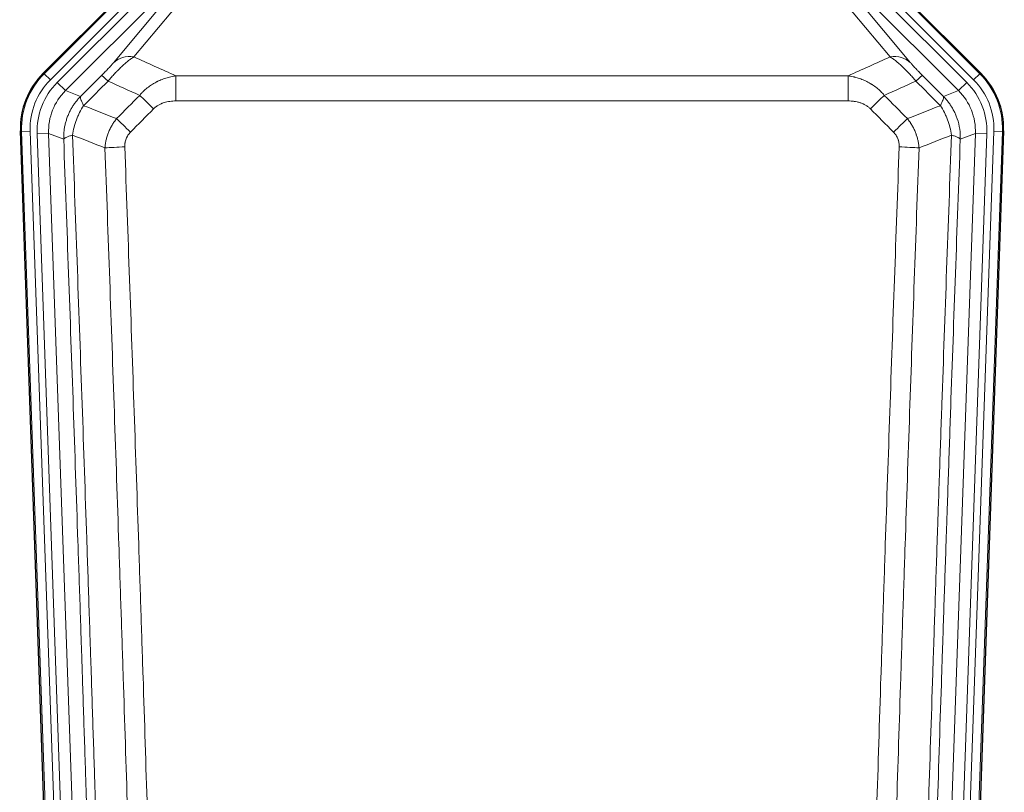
# Model space of a CAD drawing. Header units: inches. Extents: x 0 to 17820, y -10 to 12600.
# Tile 8 of 117: x 1779 to 2121, y 3296 to 3564. Entities that reach past the tile are written whole.
import ezdxf

# ---------------------------------------------------------------- set-up
doc = ezdxf.new("R2010")
doc.units = ezdxf.units.IN
doc.layers.add('1', color=7, linetype='Continuous', true_color=0xffffff)

msp = doc.modelspace()

# ---------------------------------------------------------------- linework, layer by layer
at = {"layer": '1', "color": 2, "linetype": 'Continuous', "lineweight": 25}
for p, q in [((1787.448, 3545.533), (1831.264, 3589.349)), ((2068.915, 3589.349), (2112.731, 3545.533)), ((1792.685, 3149.881), (1779.567, 3525.526)), ((2120.611, 3525.526), (2107.494, 3149.881))]:
    msp.add_line(p, q, dxfattribs=at)
at = {"layer": '1', "color": 110, "linetype": 'Continuous', "lineweight": 13}
for p, q in [((1787.829, 3545.383), (1831.42, 3588.974)), ((1833.538, 3586.855), (1789.947, 3543.264)), ((2110.232, 3543.264), (2066.641, 3586.855)), ((2068.759, 3588.974), (2112.35, 3545.383)), ((1792.339, 3542.322), (1834.514, 3584.498)), ((2107.84, 3542.322), (2065.665, 3584.498)), ((1837.339, 3581.673), (1795.164, 3539.498)), ((1811.815, 3549.163), (1837.893, 3580.336)), ((1844.954, 3582.382), (1818.876, 3551.209)), ((2105.015, 3539.498), (2064.09, 3580.423)), ((2081.302, 3551.209), (2059.188, 3577.645)), ((2064.09, 3578.18), (2088.364, 3549.163)), ((1787.448, 3545.533), (1787.829, 3545.383)), ((2112.35, 3545.383), (2112.731, 3545.533)), ((1789.947, 3543.264), (1787.829, 3545.383)), ((1792.339, 3542.322), (1795.164, 3539.498)), ((1833.503, 3535.93), (1833.503, 3544.639)), ((1833.503, 3544.639), (2066.676, 3544.639)), ((2066.676, 3535.93), (2066.676, 3544.639)), ((2105.015, 3539.498), (2107.84, 3542.322)), ((2112.35, 3545.383), (2110.232, 3543.264)), ((1795.164, 3539.498), (1800.388, 3537.44)), ((2099.791, 3537.44), (2105.015, 3539.498)), ((2066.676, 3535.93), (1833.503, 3535.93)), ((1779.948, 3525.376), (1779.567, 3525.526)), ((1782.942, 3525.481), (1779.948, 3525.376)), ((1793.059, 3149.933), (1779.948, 3525.376)), ((1782.942, 3525.481), (1796.053, 3150.038)), ((2104.126, 3150.038), (2117.237, 3525.481)), ((2120.231, 3525.376), (2107.12, 3149.933)), ((2120.231, 3525.376), (2117.237, 3525.481)), ((2120.611, 3525.526), (2120.231, 3525.376)), ((1785.334, 3524.539), (1789.326, 3524.678)), ((1785.334, 3524.539), (1798.4, 3150.368)), ((1794.574, 3522.611), (1789.326, 3524.678)), ((1789.326, 3524.678), (1802.392, 3150.507)), ((2097.787, 3150.507), (2110.853, 3524.678)), ((2114.845, 3524.539), (2101.779, 3150.368)), ((2110.853, 3524.678), (2105.605, 3522.611)), ((2110.853, 3524.678), (2114.845, 3524.539))]:
    msp.add_line(p, q, dxfattribs=at)
for centre, major_axis, ratio, start_param, end_param in [((1818.876, 3542.102), (-7.67, 6.416), 0.860824, 5.3364913, 6.1801624), ((2081.302, 3542.102), (-7.67, -6.416), 0.860824, 3.2446156, 4.0882866), ((1806.961, 3526.291), (25.153, -9.908), 0.9987323, 2.7320361, 3.5511492), ((1806.961, 3526.291, 0), (22.366, -8.81), 0.9983711, 2.7320361, 3.5511492), ((1809.353, 3525.349, 0), (-22.366, 8.81), 0.9983711, 5.8736288, 6.6927419), ((1814.789, 3537.738), (7.081, -7.061), 0.0269081, 2.343706, 3.0892138), ((2085.39, 3537.738), (-7.081, -7.061), 0.0269081, 3.1939715, 3.9394793), ((2090.826, 3525.349, 0), (22.366, 8.81), 0.9983711, 5.8736288, 6.6927419), ((2093.218, 3526.291, 0), (-22.366, -8.81), 0.9983711, 2.7320361, 3.5511492), ((2093.218, 3526.291), (-25.153, -9.908), 0.9987323, 2.7320361, 3.5511492), ((1809.353, 3525.349), (18.651, -7.347), 0.9977215, 2.7320361, 3.5511492), ((2090.826, 3525.349), (-18.651, -7.347), 0.9977215, 2.7320361, 3.5511492), ((1825.745, 3532.807), (7.096, -7.046), 0.0275577, 1.5981516, 2.344042), ((2074.434, 3532.807), (-7.096, -7.046), 0.0275577, 3.9391433, 4.6850337), ((1817.736, 3524.743), (7.095, -7.047), 0.0252539, 1.5958719, 2.342907), ((2082.443, 3524.743), (7.095, 7.047), 0.0252539, 0.7986857, 1.5457208), ((1815.764, 3519.655), (-9.993, -0.365), 0.0335157, 4.711165, 5.4709844), ((2084.415, 3519.655), (-9.993, 0.365), 0.0335157, 3.9537936, 4.713613)]:
    msp.add_ellipse(centre, major_axis=major_axis, ratio=ratio, start_param=start_param, end_param=end_param, dxfattribs=at)
at = {"layer": '1', "color": 2, "linetype": 'Continuous', "lineweight": 25}
for centre, major_axis in [((1806.589, 3526.437, 0), (25.162, -9.912)), ((2093.59, 3526.437, 0), (-25.162, -9.912))]:
    msp.add_ellipse(centre, major_axis=major_axis, ratio=0.9983711, start_param=2.7320361, end_param=3.5511492, dxfattribs=at)
at = {"layer": '1', "color": 110, "linetype": 'Continuous', "lineweight": 13}
for points, knots in [([(1811.815, 3549.163), (1811.79, 3549.133), (1811.764, 3549.102), (1811.711, 3549.04), (1811.684, 3549.008), (1811.601, 3548.911), (1811.544, 3548.844), (1811.364, 3548.637), (1811.236, 3548.491), (1811.028, 3548.258), (1810.956, 3548.178), (1810.844, 3548.054), (1810.788, 3547.992), (1810.729, 3547.928), (1810.69, 3547.885), (1810.67, 3547.863), (1810.491, 3547.667), (1810.324, 3547.486), (1809.973, 3547.111), (1809.789, 3546.916), (1809.549, 3546.664), (1809.476, 3546.587), (1809.402, 3546.51), (1809.352, 3546.458), (1809.327, 3546.432), (1809.202, 3546.302), (1809.101, 3546.197), (1808.794, 3545.88), (1808.586, 3545.667), (1808.162, 3545.236), (1807.947, 3545.019), (1807.728, 3544.799)], [0, 0, 0, 0, 0.03125, 0.03125, 0.0625, 0.0625, 0.125, 0.125, 0.25, 0.25, 0.3125, 0.3125, 0.34375, 0.359375, 0.359375, 0.375, 0.375, 0.5, 0.5, 0.625, 0.625, 0.65625, 0.671875, 0.671875, 0.6875, 0.6875, 0.75, 0.75, 0.875, 0.875, 1, 1, 1, 1]), ([(1809.981, 3542.804), (1810.365, 3543.263), (1811.135, 3544.16), (1811.911, 3545.015), (1812.495, 3545.64), (1812.69, 3545.845), (1812.934, 3546.099), (1812.983, 3546.149), (1813.08, 3546.25), (1813.226, 3546.4), (1813.372, 3546.548), (1813.856, 3547.036), (1814.24, 3547.409), (1814.999, 3548.125), (1815.374, 3548.467), (1815.839, 3548.875), (1815.932, 3548.955), (1816.116, 3549.114), (1816.391, 3549.348), (1816.661, 3549.571), (1817.196, 3550.002), (1817.543, 3550.27), (1818.053, 3550.644), (1818.221, 3550.764), (1818.469, 3550.937), (1818.552, 3550.993), (1818.715, 3551.103), (1818.796, 3551.157), (1818.876, 3551.209)], [0, 0, 0, 0, 0.125, 0.25, 0.25, 0.3125, 0.3125, 0.328125, 0.328125, 0.34375, 0.375, 0.375, 0.5, 0.5, 0.625, 0.625, 0.65625, 0.65625, 0.6875, 0.75, 0.75, 0.875, 0.875, 0.9375, 0.9375, 0.96875, 0.96875, 1, 1, 1, 1]), ([(2081.302, 3551.209), (2081.624, 3550.999), (2081.955, 3550.77), (2082.632, 3550.273), (2082.979, 3550.005), (2083.513, 3549.574), (2083.693, 3549.426), (2083.967, 3549.195), (2084.059, 3549.117), (2084.197, 3548.998), (2084.244, 3548.958), (2084.336, 3548.878), (2084.754, 3548.513), (2085.552, 3547.787), (2086.317, 3547.041), (2086.896, 3546.458), (2087.09, 3546.26), (2087.382, 3545.957), (2087.479, 3545.855), (2087.626, 3545.7), (2087.675, 3545.648), (2087.773, 3545.544), (2087.822, 3545.492), (2088.262, 3545.021), (2088.652, 3544.592), (2089.427, 3543.713), (2089.813, 3543.264), (2090.198, 3542.804)], [0, 0, 0, 0, 0.125, 0.125, 0.25, 0.25, 0.3125, 0.3125, 0.34375, 0.34375, 0.359375, 0.359375, 0.375, 0.5, 0.625, 0.625, 0.6875, 0.6875, 0.71875, 0.71875, 0.734375, 0.734375, 0.75, 0.75, 0.875, 0.875, 1, 1, 1, 1]), ([(2092.451, 3544.799), (2092.232, 3545.019), (2092.015, 3545.237), (2091.589, 3545.671), (2091.38, 3545.885), (2091.122, 3546.152), (2091.07, 3546.205), (2090.969, 3546.31), (2090.818, 3546.467), (2090.672, 3546.62), (2090.385, 3546.921), (2090.203, 3547.114), (2089.853, 3547.489), (2089.686, 3547.67), (2089.506, 3547.866), (2089.486, 3547.887), (2089.447, 3547.93), (2089.389, 3547.995), (2089.256, 3548.141), (2089.149, 3548.261), (2088.941, 3548.493), (2088.813, 3548.639), (2088.575, 3548.914), (2088.465, 3549.042), (2088.364, 3549.163)], [0, 0, 0, 0, 0.125, 0.125, 0.25, 0.25, 0.28125, 0.28125, 0.3125, 0.375, 0.375, 0.5, 0.5, 0.625, 0.625, 0.640625, 0.640625, 0.65625, 0.6875, 0.75, 0.75, 0.875, 0.875, 1, 1, 1, 1]), ([(1820.927, 3537.869), (1821.127, 3538.108), (1821.333, 3538.342), (1821.65, 3538.685), (1821.757, 3538.799), (1821.974, 3539.021), (1822.083, 3539.131), (1822.636, 3539.672), (1823.097, 3540.08), (1824.054, 3540.848), (1824.55, 3541.207), (1825.192, 3541.627), (1825.321, 3541.709), (1825.517, 3541.831), (1825.583, 3541.871), (1825.714, 3541.95), (1825.78, 3541.99), (1826.111, 3542.184), (1826.446, 3542.371), (1826.786, 3542.547), (1826.922, 3542.616), (1826.99, 3542.651), (1827.196, 3542.753), (1827.333, 3542.819), (1827.747, 3543.013), (1828.024, 3543.135), (1828.862, 3543.481), (1829.427, 3543.686), (1830.57, 3544.044), (1831.148, 3544.197), (1832.316, 3544.455), (1832.907, 3544.559), (1833.503, 3544.639)], [0, 0, 0, 0, 0.0625, 0.0625, 0.09375, 0.09375, 0.125, 0.125, 0.25, 0.25, 0.375, 0.375, 0.40625, 0.40625, 0.421875, 0.421875, 0.4375, 0.4375, 0.5, 0.515625, 0.515625, 0.53125, 0.53125, 0.5625, 0.5625, 0.625, 0.625, 0.75, 0.75, 0.875, 0.875, 1, 1, 1, 1]), ([(2066.676, 3544.639), (2067.273, 3544.559), (2067.941, 3544.441), (2068.605, 3544.291), (2068.752, 3544.256), (2068.826, 3544.239), (2069.046, 3544.185), (2069.193, 3544.148), (2069.63, 3544.031), (2069.92, 3543.947), (2070.782, 3543.676), (2071.347, 3543.47), (2072.46, 3543.008), (2073.007, 3542.751), (2073.813, 3542.326), (2074.212, 3542.104), (2074.606, 3541.866), (2074.802, 3541.744), (2074.867, 3541.703), (2074.997, 3541.62), (2075.061, 3541.578), (2075.64, 3541.199), (2076.137, 3540.839), (2077.092, 3540.072), (2077.551, 3539.665), (2078.43, 3538.803), (2078.851, 3538.349), (2079.252, 3537.869)], [0, 0, 0, 0, 0.125, 0.140625, 0.140625, 0.15625, 0.15625, 0.1875, 0.1875, 0.25, 0.25, 0.375, 0.375, 0.5, 0.5, 0.5625, 0.59375, 0.59375, 0.609375, 0.609375, 0.625, 0.625, 0.75, 0.75, 0.875, 0.875, 1, 1, 1, 1]), ([(1794.574, 3522.611), (1794.568, 3523.097), (1794.557, 3524.063), (1794.673, 3525.502), (1794.88, 3526.913), (1795.185, 3528.288), (1795.578, 3529.623), (1796.056, 3530.912), (1796.613, 3532.15), (1797.243, 3533.333), (1797.94, 3534.457), (1798.699, 3535.517), (1799.51, 3536.518), (1800.097, 3537.134), (1800.388, 3537.44)], [0, 0, 0, 0, 0.089031, 0.1769996, 0.2639132, 0.3497793, 0.4346056, 0.5184004, 0.601172, 0.6829292, 0.763681, 0.8434369, 0.9222065, 1, 1, 1, 1]), ([(1801.494, 3534.282), (1801.387, 3534.489), (1801.287, 3534.688), (1801.1, 3535.069), (1801.013, 3535.251), (1800.853, 3535.597), (1800.781, 3535.761), (1800.652, 3536.069), (1800.595, 3536.213), (1800.499, 3536.481), (1800.459, 3536.605), (1800.396, 3536.831), (1800.374, 3536.934), (1800.333, 3537.208), (1800.342, 3537.347), (1800.388, 3537.44)], [0, 0, 0, 0, 0.125, 0.125, 0.25, 0.25, 0.375, 0.375, 0.5, 0.5, 0.625, 0.625, 0.75, 0.75, 1, 1, 1, 1]), ([(1825.745, 3533.196), (1825.87, 3533.322), (1826, 3533.444), (1826.202, 3533.621), (1826.27, 3533.678), (1826.408, 3533.79), (1826.477, 3533.845), (1826.83, 3534.113), (1827.124, 3534.307), (1827.734, 3534.659), (1828.05, 3534.816), (1828.458, 3534.993), (1828.54, 3535.028), (1828.705, 3535.094), (1828.787, 3535.126), (1829.035, 3535.219), (1829.202, 3535.276), (1829.703, 3535.436), (1830.04, 3535.526), (1830.72, 3535.678), (1831.062, 3535.739), (1831.752, 3535.836), (1832.099, 3535.872), (1832.798, 3535.919), (1833.15, 3535.93), (1833.503, 3535.93)], [0, 0, 0, 0, 0.0625, 0.0625, 0.09375, 0.09375, 0.125, 0.125, 0.25, 0.25, 0.375, 0.375, 0.40625, 0.40625, 0.4375, 0.4375, 0.5, 0.5, 0.625, 0.625, 0.75, 0.75, 0.875, 0.875, 1, 1, 1, 1]), ([(2066.676, 3535.93), (2067.029, 3535.93), (2067.383, 3535.919), (2067.824, 3535.889), (2067.912, 3535.882), (2068.088, 3535.867), (2068.176, 3535.859), (2068.44, 3535.832), (2068.614, 3535.81), (2069.136, 3535.736), (2069.481, 3535.674), (2070.164, 3535.52), (2070.501, 3535.429), (2071.169, 3535.214), (2071.499, 3535.091), (2071.865, 3534.931), (2071.905, 3534.913), (2071.986, 3534.876), (2072.106, 3534.821), (2072.384, 3534.686), (2072.616, 3534.56), (2073.07, 3534.297), (2073.361, 3534.104), (2073.918, 3533.68), (2074.184, 3533.449), (2074.434, 3533.196)], [0, 0, 0, 0, 0.125, 0.125, 0.15625, 0.15625, 0.1875, 0.1875, 0.25, 0.25, 0.375, 0.375, 0.5, 0.5, 0.625, 0.625, 0.640625, 0.640625, 0.65625, 0.6875, 0.75, 0.75, 0.875, 0.875, 1, 1, 1, 1]), ([(2099.791, 3537.44), (2099.837, 3537.347), (2099.846, 3537.208), (2099.805, 3536.934), (2099.783, 3536.831), (2099.72, 3536.605), (2099.68, 3536.481), (2099.584, 3536.213), (2099.527, 3536.069), (2099.398, 3535.761), (2099.326, 3535.597), (2099.166, 3535.251), (2099.079, 3535.069), (2098.892, 3534.688), (2098.792, 3534.489), (2098.685, 3534.282)], [0, 0, 0, 0, 0.25, 0.25, 0.375, 0.375, 0.5, 0.5, 0.625, 0.625, 0.75, 0.75, 0.875, 0.875, 1, 1, 1, 1]), ([(2099.791, 3537.44), (2100.093, 3537.121), (2100.703, 3536.481), (2101.541, 3535.438), (2102.322, 3534.332), (2103.036, 3533.16), (2103.675, 3531.926), (2104.535, 3529.944), (2105.366, 3527.079), (2105.642, 3524.344), (2105.61, 3522.843), (2105.605, 3522.611)], [0, 0, 0, 0, 0.0808925, 0.1627583, 0.2456086, 0.3294543, 0.4143057, 0.5001731, 0.7248177, 0.9574268, 1, 1, 1, 1]), ([(1797.629, 3524.086), (1797.758, 3524.989), (1797.936, 3525.892), (1798.393, 3527.676), (1798.67, 3528.558), (1799.158, 3529.852), (1799.333, 3530.278), (1799.705, 3531.118), (1799.903, 3531.532), (1800.529, 3532.752), (1800.991, 3533.536), (1801.494, 3534.282)], [0, 0, 0, 0, 0.25, 0.25, 0.5, 0.5, 0.625, 0.625, 0.75, 0.75, 1, 1, 1, 1]), ([(2098.685, 3534.282), (2099.188, 3533.536), (2099.65, 3532.752), (2100.276, 3531.532), (2100.474, 3531.118), (2100.846, 3530.278), (2101.021, 3529.852), (2101.509, 3528.558), (2101.786, 3527.676), (2102.243, 3525.892), (2102.421, 3524.989), (2102.55, 3524.086)], [0, 0, 0, 0, 0.25, 0.25, 0.375, 0.375, 0.5, 0.5, 0.75, 0.75, 1, 1, 1, 1]), ([(1808.881, 3519.647), (1808.917, 3520.11), (1808.97, 3520.57), (1809.059, 3521.143), (1809.077, 3521.257), (1809.117, 3521.486), (1809.138, 3521.6), (1809.203, 3521.942), (1809.251, 3522.168), (1809.408, 3522.844), (1809.649, 3523.734), (1809.957, 3524.603), (1810.213, 3525.247), (1810.325, 3525.514), (1810.444, 3525.778), (1810.492, 3525.884), (1810.516, 3525.937), (1810.589, 3526.095), (1810.639, 3526.199), (1810.893, 3526.719), (1811.111, 3527.126), (1811.577, 3527.919), (1812.071, 3528.693), (1812.623, 3529.429), (1812.914, 3529.787)], [0, 0, 0, 0, 0.125, 0.125, 0.15625, 0.15625, 0.1875, 0.1875, 0.25, 0.25, 0.375, 0.5, 0.5, 0.5625, 0.578125, 0.578125, 0.59375, 0.59375, 0.625, 0.625, 0.75, 0.75, 0.875, 1, 1, 1, 1]), ([(2087.265, 3529.787), (2087.556, 3529.429), (2087.833, 3529.06), (2088.162, 3528.585), (2088.226, 3528.489), (2088.355, 3528.297), (2088.418, 3528.2), (2088.604, 3527.907), (2088.725, 3527.71), (2089.074, 3527.113), (2089.509, 3526.302), (2089.882, 3525.459), (2090.138, 3524.815), (2090.219, 3524.598), (2090.335, 3524.271), (2090.373, 3524.161), (2090.446, 3523.94), (2090.482, 3523.83), (2090.654, 3523.276), (2090.775, 3522.83), (2090.982, 3521.932), (2091.155, 3521.027), (2091.262, 3520.11), (2091.298, 3519.647)], [0, 0, 0, 0, 0.125, 0.125, 0.15625, 0.15625, 0.1875, 0.1875, 0.25, 0.25, 0.375, 0.5, 0.5, 0.5625, 0.5625, 0.59375, 0.59375, 0.625, 0.625, 0.75, 0.75, 0.875, 1, 1, 1, 1]), ([(1815.764, 3519.991), (1815.755, 3520.227), (1815.758, 3520.464), (1815.775, 3520.758), (1815.779, 3520.817), (1815.789, 3520.935), (1815.794, 3520.994), (1815.813, 3521.17), (1815.829, 3521.287), (1815.884, 3521.635), (1815.933, 3521.863), (1816.053, 3522.314), (1816.125, 3522.536), (1816.251, 3522.865), (1816.296, 3522.973), (1816.369, 3523.135), (1816.394, 3523.189), (1816.445, 3523.295), (1816.471, 3523.348), (1816.606, 3523.61), (1816.724, 3523.813), (1816.98, 3524.203), (1817.118, 3524.392), (1817.413, 3524.755), (1817.57, 3524.93), (1817.736, 3525.098)], [0, 0, 0, 0, 0.125, 0.125, 0.15625, 0.15625, 0.1875, 0.1875, 0.25, 0.25, 0.375, 0.375, 0.5, 0.5, 0.5625, 0.5625, 0.59375, 0.59375, 0.625, 0.625, 0.75, 0.75, 0.875, 0.875, 1, 1, 1, 1]), ([(2082.443, 3525.098), (2082.609, 3524.93), (2082.767, 3524.754), (2082.953, 3524.525), (2082.99, 3524.478), (2083.062, 3524.385), (2083.098, 3524.337), (2083.202, 3524.194), (2083.269, 3524.097), (2083.461, 3523.802), (2083.696, 3523.398), (2083.886, 3522.972), (2084.012, 3522.644), (2084.052, 3522.533), (2084.106, 3522.364), (2084.124, 3522.308), (2084.157, 3522.194), (2084.173, 3522.137), (2084.249, 3521.853), (2084.297, 3521.623), (2084.37, 3521.162), (2084.394, 3520.93), (2084.421, 3520.462), (2084.423, 3520.227), (2084.415, 3519.991)], [0, 0, 0, 0, 0.125, 0.125, 0.15625, 0.15625, 0.1875, 0.1875, 0.25, 0.25, 0.375, 0.5, 0.5, 0.5625, 0.5625, 0.59375, 0.59375, 0.625, 0.625, 0.75, 0.75, 0.875, 0.875, 1, 1, 1, 1]), ([(1794.574, 3522.611), (1794.603, 3522.71), (1794.693, 3522.816), (1794.916, 3522.985), (1795.005, 3523.043), (1795.211, 3523.162), (1795.328, 3523.223), (1795.589, 3523.347), (1795.734, 3523.411), (1796.048, 3523.54), (1796.218, 3523.606), (1796.582, 3523.74), (1796.776, 3523.808), (1797.186, 3523.946), (1797.403, 3524.016), (1797.629, 3524.086)], [0, 0, 0, 0, 0.25, 0.25, 0.375, 0.375, 0.5, 0.5, 0.625, 0.625, 0.75, 0.75, 0.875, 0.875, 1, 1, 1, 1]), ([(1806.769, 3151.122), (1806.324, 3166.532), (1805.418, 3197.378), (1804.011, 3243.719), (1803.041, 3274.663), (1802.487, 3292.082), (1802.425, 3294.018), (1802.301, 3297.889), (1802.115, 3303.697), (1801.678, 3317.251), (1801.3, 3328.872), (1800.982, 3338.558), (1800.918, 3340.496), (1800.79, 3344.371), (1800.599, 3350.183), (1800.148, 3363.745), (1799.758, 3375.369), (1798.972, 3398.618), (1797.909, 3429.616), (1796.268, 3476.114), (1795.143, 3507.112), (1794.574, 3522.611)], [0, 0, 0, 0, 0.125, 0.25, 0.375, 0.375, 0.390625, 0.390625, 0.40625, 0.4375, 0.5, 0.5, 0.515625, 0.515625, 0.53125, 0.5625, 0.625, 0.625, 0.75, 0.875, 1, 1, 1, 1]), ([(1797.629, 3524.086), (1798.2, 3508.532), (1799.328, 3477.422), (1800.973, 3430.757), (1802.04, 3399.647), (1802.828, 3376.314), (1803.219, 3364.648), (1803.671, 3351.037), (1803.863, 3345.204), (1803.991, 3341.315), (1804.055, 3339.371), (1804.374, 3329.649), (1804.754, 3317.986), (1805.191, 3304.383), (1805.378, 3298.554), (1805.502, 3294.669), (1805.564, 3292.726), (1806.12, 3275.243), (1807.093, 3244.187), (1808.504, 3197.677), (1809.412, 3166.719), (1809.858, 3151.253)], [0, 0, 0, 0, 0.125, 0.25, 0.375, 0.375, 0.4375, 0.46875, 0.484375, 0.484375, 0.5, 0.5, 0.5625, 0.59375, 0.609375, 0.609375, 0.625, 0.625, 0.75, 0.875, 1, 1, 1, 1]), ([(2090.321, 3151.253), (2090.377, 3153.186), (2090.433, 3155.119), (2090.545, 3158.987), (2090.713, 3164.789), (2091.109, 3178.329), (2091.452, 3189.942), (2092.145, 3213.175), (2093.086, 3244.174), (2094.544, 3290.738), (2095.548, 3321.825), (2096.122, 3339.323), (2096.186, 3341.267), (2096.314, 3345.156), (2096.507, 3350.99), (2096.958, 3364.603), (2097.35, 3376.273), (2097.678, 3386), (2097.744, 3387.946), (2097.876, 3391.836), (2098.074, 3397.672), (2098.539, 3411.289), (2098.942, 3422.96), (2099.754, 3446.301), (2100.851, 3477.419), (2101.979, 3508.532), (2102.55, 3524.086)], [0, 0, 0, 0, 0.015625, 0.015625, 0.03125, 0.0625, 0.125, 0.125, 0.25, 0.375, 0.5, 0.5, 0.515625, 0.515625, 0.53125, 0.5625, 0.625, 0.625, 0.640625, 0.640625, 0.65625, 0.6875, 0.75, 0.75, 0.875, 1, 1, 1, 1]), ([(2105.605, 3522.611), (2105.036, 3507.112), (2103.911, 3476.11), (2102.817, 3445.103), (2102.008, 3421.846), (2101.606, 3410.217), (2101.142, 3396.649), (2100.944, 3390.834), (2100.813, 3386.957), (2100.747, 3385.018), (2100.419, 3375.327), (2100.029, 3363.698), (2099.579, 3350.134), (2099.387, 3344.321), (2099.259, 3340.447), (2099.196, 3338.509), (2098.623, 3321.074), (2097.622, 3290.1), (2096.167, 3243.705), (2094.761, 3197.375), (2093.855, 3166.533), (2093.41, 3151.122)], [0, 0, 0, 0, 0.125, 0.25, 0.25, 0.3125, 0.34375, 0.359375, 0.359375, 0.375, 0.375, 0.4375, 0.46875, 0.484375, 0.484375, 0.5, 0.5, 0.625, 0.75, 0.875, 1, 1, 1, 1]), ([(2102.55, 3524.086), (2102.776, 3524.016), (2102.993, 3523.946), (2103.403, 3523.808), (2103.597, 3523.74), (2103.961, 3523.606), (2104.131, 3523.54), (2104.445, 3523.411), (2104.59, 3523.347), (2104.851, 3523.223), (2104.968, 3523.162), (2105.174, 3523.043), (2105.263, 3522.985), (2105.486, 3522.816), (2105.576, 3522.71), (2105.605, 3522.611)], [0, 0, 0, 0, 0.125, 0.125, 0.25, 0.25, 0.375, 0.375, 0.5, 0.5, 0.625, 0.625, 0.75, 0.75, 1, 1, 1, 1]), ([(1820.855, 3152.807), (1820.417, 3168.026), (1819.525, 3198.488), (1818.603, 3228.998), (1817.9, 3251.898), (1817.664, 3259.534), (1817.188, 3274.813), (1816.947, 3282.455), (1816.221, 3305.391), (1815.729, 3320.688), (1815.105, 3339.817), (1814.98, 3343.643), (1814.728, 3351.295), (1814.349, 3362.773), (1813.966, 3374.252), (1813.194, 3397.208), (1812.151, 3427.817), (1810.541, 3473.731), (1809.439, 3504.342), (1808.881, 3519.647)], [0, 0, 0, 0, 0.125, 0.25, 0.25, 0.3125, 0.3125, 0.375, 0.375, 0.5, 0.5, 0.53125, 0.53125, 0.5625, 0.625, 0.625, 0.75, 0.875, 1, 1, 1, 1]), ([(1815.764, 3519.991), (1816.322, 3504.666), (1817.422, 3474.018), (1819.03, 3428.046), (1820.072, 3397.399), (1820.843, 3374.414), (1821.225, 3362.921), (1821.604, 3351.429), (1821.855, 3343.767), (1821.98, 3339.937), (1822.604, 3320.783), (1823.095, 3305.467), (1823.82, 3282.503), (1824.06, 3274.851), (1824.536, 3259.553), (1824.772, 3251.907), (1825.474, 3228.979), (1826.395, 3198.431), (1827.285, 3167.931), (1827.723, 3152.693)], [0, 0, 0, 0, 0.125, 0.25, 0.375, 0.375, 0.4375, 0.46875, 0.46875, 0.5, 0.5, 0.625, 0.625, 0.6875, 0.6875, 0.75, 0.75, 0.875, 1, 1, 1, 1]), ([(2072.456, 3152.693), (2072.894, 3167.931), (2073.784, 3198.431), (2074.705, 3228.979), (2075.407, 3251.907), (2075.643, 3259.553), (2076.119, 3274.851), (2076.359, 3282.503), (2077.084, 3305.467), (2077.575, 3320.783), (2078.199, 3339.937), (2078.324, 3343.767), (2078.575, 3351.429), (2078.954, 3362.921), (2079.336, 3374.414), (2080.107, 3397.399), (2081.149, 3428.046), (2082.757, 3474.018), (2083.857, 3504.666), (2084.415, 3519.991)], [0, 0, 0, 0, 0.125, 0.25, 0.25, 0.3125, 0.3125, 0.375, 0.375, 0.5, 0.5, 0.53125, 0.53125, 0.5625, 0.625, 0.625, 0.75, 0.875, 1, 1, 1, 1]), ([(2091.298, 3519.647), (2090.74, 3504.342), (2089.638, 3473.731), (2088.028, 3427.817), (2086.985, 3397.208), (2086.213, 3374.252), (2085.83, 3362.773), (2085.451, 3351.295), (2085.199, 3343.643), (2085.074, 3339.817), (2084.45, 3320.688), (2083.958, 3305.391), (2083.231, 3282.455), (2082.991, 3274.813), (2082.515, 3259.534), (2082.279, 3251.898), (2081.576, 3228.998), (2080.654, 3198.488), (2079.762, 3168.026), (2079.324, 3152.807)], [0, 0, 0, 0, 0.125, 0.25, 0.375, 0.375, 0.4375, 0.46875, 0.46875, 0.5, 0.5, 0.625, 0.625, 0.6875, 0.6875, 0.75, 0.75, 0.875, 1, 1, 1, 1])]:
    msp.add_open_spline(points, degree=3, knots=knots, dxfattribs=at)
for points in [[(1818.876, 3551.209), (1823.756, 3549.02), (1828.631, 3546.83), (1833.503, 3544.639)], [(2066.676, 3544.639), (2071.548, 3546.83), (2076.423, 3549.02), (2081.302, 3551.209)], [(1800.388, 3537.44), (1802.835, 3539.893), (1805.282, 3542.346), (1807.728, 3544.799)], [(1809.981, 3542.804), (1807.152, 3539.963), (1804.323, 3537.123), (1801.494, 3534.282)], [(1820.927, 3537.869), (1817.281, 3539.515), (1813.632, 3541.16), (1809.981, 3542.804)], [(2090.198, 3542.804), (2086.547, 3541.16), (2082.898, 3539.515), (2079.252, 3537.869)], [(2098.685, 3534.282), (2095.856, 3537.123), (2093.027, 3539.963), (2090.198, 3542.804)], [(2092.451, 3544.799), (2094.897, 3542.346), (2097.344, 3539.893), (2099.791, 3537.44)], [(1812.914, 3529.787), (1815.585, 3532.481), (1818.256, 3535.175), (1820.927, 3537.869)], [(2079.252, 3537.869), (2081.923, 3535.175), (2084.594, 3532.481), (2087.265, 3529.787)], [(1801.494, 3534.282), (1805.299, 3532.778), (1809.105, 3531.28), (1812.914, 3529.787)], [(1825.745, 3533.196), (1823.076, 3530.496), (1820.406, 3527.797), (1817.736, 3525.098)], [(2082.443, 3525.098), (2079.773, 3527.797), (2077.103, 3530.496), (2074.434, 3533.196)], [(2087.265, 3529.787), (2091.074, 3531.28), (2094.88, 3532.778), (2098.685, 3534.282)], [(1808.881, 3519.647), (1805.128, 3521.122), (1801.378, 3522.602), (1797.629, 3524.086)], [(2102.55, 3524.086), (2098.801, 3522.602), (2095.051, 3521.122), (2091.298, 3519.647)]]:
    msp.add_open_spline(points, degree=3, dxfattribs=at)

doc.saveas('drawing.dxf')
